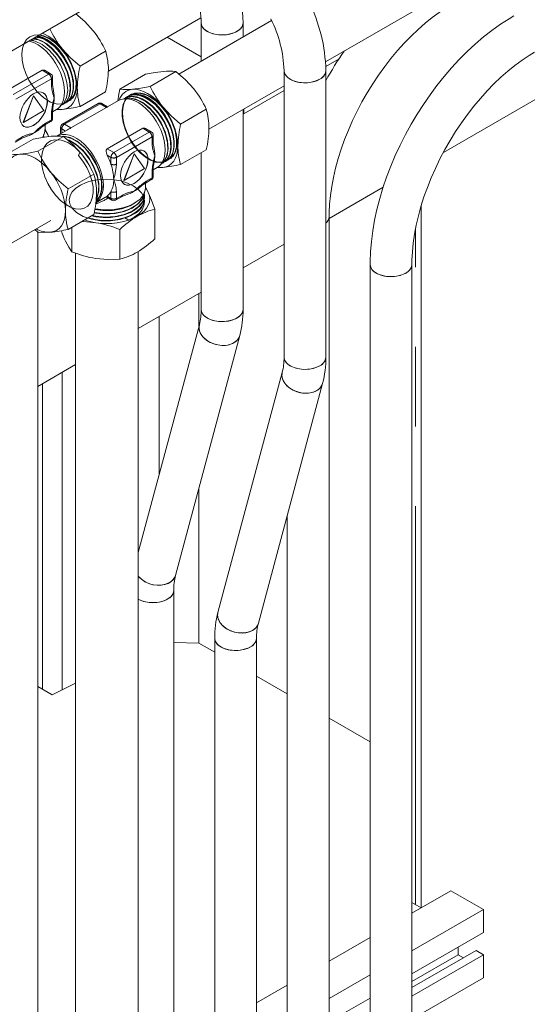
# Model space of a CAD drawing. Header units: millimetres. Extents: x 450 to 25135, y 150 to 17673.
# Tile 209 of 256: x 10819 to 11061, y 11521 to 11992. Entities that reach past the tile are written whole.
import ezdxf

# ---------------------------------------------------------------- set-up
doc = ezdxf.new("R2010")
doc.units = ezdxf.units.MM
doc.linetypes.add('SLD-Centrada-doble', pattern=[12.7, 6.35, -1.27, 1.27, -1.27, 1.27, -1.27])
doc.linetypes.add('SLD-Continua', pattern=[0])
doc.layers.add('COTAS', color=1, linetype='SLD-Continua')
doc.layers.add('OCULTA', color=8, linetype='SLD-Continua')

msp = doc.modelspace()

# ---------------------------------------------------------------- linework, layer by layer
at = {"color": 7, "linetype": 'SLD-Continua', "lineweight": 18, "ltscale": 30}
for p, q in [((10964.91, 11971.4), (11452.89, 12253.1)), ((9355.36, 11134.14), (10898.64, 12025.05)), ((10861.13, 11967), (10905.39, 11992.55)), ((10939.14, 11991.16), (10894.83, 11965.58)), ((10905.49, 11990.07), (10905.49, 11971.73)), ((10925.49, 11983.28), (10925.49, 11990.07)), ((10945.09, 11967.21), (10945.09, 11830.13)), ((10965.09, 11830.13), (10965.09, 11967.21)), ((10909.21, 11939.24), (10945.09, 11959.95)), ((10925.49, 11852.99), (10925.49, 11948.64)), ((10905.49, 11928.01), (10905.49, 11852.99)), ((9372.33, 11052.02), (10833.64, 11895.62)), ((10966.61, 11494.19), (10966.61, 11897.36)), ((10827.36, 11406.02), (10827.36, 11890.1)), ((10875.44, 11378.26), (10875.44, 11880.76)), ((10845.44, 11880.02), (10845.44, 11378.26)), ((10986.2, 11874.5), (10986.2, 11471.33)), ((11006.2, 11471.33), (11006.2, 11874.5)), ((10904.63, 11845.71), (10875.44, 11736.76)), ((10893.22, 11725.86), (10923.95, 11840.53)), ((10944.23, 11822.85), (10913.5, 11708.17)), ((10932.82, 11703), (10963.55, 11817.67)), ((10946.61, 11754.44), (10946.61, 11494.19)), ((10892.36, 11451.33), (10892.36, 11718.57)), ((10911.96, 11695.71), (10911.96, 11428.47)), ((10931.96, 11428.47), (10931.96, 11695.71))]:
    msp.add_line(p, q, dxfattribs=at)
at = {"color": 7, "linetype": 'SLD-Continua', "lineweight": 18, "ltscale": 30, "flags": 128}
for points in [[(10966.61, 11897.36), (10966.63, 11899.4), (10966.84, 11903.42), (10967.25, 11907.57), (10967.87, 11911.83), (10968.69, 11916.2), (10969.72, 11920.64), (10970.95, 11925.14), (10972.38, 11929.68), (10974.01, 11934.24), (10975.83, 11938.81), (10977.83, 11943.35), (10980, 11947.86), (10982.35, 11952.32), (10984.85, 11956.69), (10987.5, 11960.98), (10990.28, 11965.15), (10993.19, 11969.2), (10996.21, 11973.09), (10999.33, 11976.83), (11002.53, 11980.39), (11005.8, 11983.77), (11009.13, 11986.94), (11012.49, 11989.89), (11015.88, 11992.62), (11019.27, 11995.11), (11022.65, 11997.36), (11025.24, 11998.92)], [(11054.84, 11993.39), (11052.63, 11992.07), (11048.51, 11989.4), (11044.44, 11986.49), (11040.43, 11983.35), (11036.49, 11979.97), (11032.62, 11976.39), (11028.85, 11972.6), (11025.18, 11968.63), (11021.62, 11964.48), (11018.18, 11960.16), (11014.86, 11955.7), (11011.69, 11951.1), (11008.67, 11946.39), (11005.8, 11941.56), (11003.1, 11936.64), (11000.58, 11931.65), (10998.23, 11926.59), (10996.08, 11921.48), (10994.12, 11916.34), (10992.36, 11911.17), (10990.81, 11906.01), (10989.48, 11900.85), (10988.36, 11895.72), (10987.48, 11890.63), (10986.82, 11885.59), (10986.4, 11880.63), (10986.21, 11875.74), (10986.2, 11874.5)], [(10905.49, 11990.18), (10905.63, 11989.11), (10906.12, 11988.05), (10906.95, 11987.07), (10908.09, 11986.19), (10909.5, 11985.45), (10911.12, 11984.88), (10912.91, 11984.49), (10914.78, 11984.31), (10916.68, 11984.34), (10918.54, 11984.57), (10920.29, 11985), (10921.86, 11985.62), (10923.2, 11986.39), (10924.27, 11987.3), (10925.02, 11988.31), (10925.42, 11989.39), (10925.49, 11990.07)], [(10905.49, 11990.06), (10905.52, 11989.66), (10905.83, 11988.58), (10906.5, 11987.55), (10907.49, 11986.61), (10908.77, 11985.8), (10910.29, 11985.14), (10912, 11984.66), (10913.83, 11984.38), (10915.73, 11984.3), (10917.62, 11984.43), (10919.43, 11984.76), (10921.1, 11985.29), (10922.56, 11985.99)], [(11006.2, 11874.5), (11006.23, 11876.54), (11006.44, 11880.56), (11006.85, 11884.71), (11007.46, 11888.97), (11008.29, 11893.34), (11009.32, 11897.78), (11010.55, 11902.28), (11011.98, 11906.82), (11013.61, 11911.38), (11015.43, 11915.95), (11017.43, 11920.49), (11019.6, 11925), (11021.95, 11929.46), (11024.45, 11933.83), (11027.1, 11938.12), (11029.88, 11942.29), (11032.79, 11946.34), (11035.81, 11950.24), (11038.93, 11953.97), (11042.13, 11957.54), (11045.4, 11960.91), (11048.73, 11964.08), (11052.09, 11967.03), (11055.47, 11969.76), (11058.87, 11972.25), (11062.25, 11974.5), (11064.84, 11976.06)], [(10945.09, 11967.32), (10945.23, 11966.25), (10945.72, 11965.19), (10946.55, 11964.21), (10947.69, 11963.33), (10949.1, 11962.59), (10950.72, 11962.02), (10952.5, 11961.63), (10954.38, 11961.45), (10956.28, 11961.48), (10958.14, 11961.71), (10959.88, 11962.14), (10961.46, 11962.76), (10962.8, 11963.54), (10963.87, 11964.44), (10964.62, 11965.45), (10965.02, 11966.53), (10965.09, 11967.21)], [(10945.09, 11967.2), (10945.12, 11966.8), (10945.43, 11965.72), (10946.1, 11964.69), (10947.09, 11963.75), (10948.36, 11962.94), (10949.89, 11962.28), (10951.6, 11961.8), (10953.43, 11961.52), (10955.33, 11961.44), (10957.22, 11961.57), (10959.03, 11961.9), (10960.7, 11962.43), (10962.16, 11963.13)], [(11006.2, 11874.49), (11006.07, 11873.54), (11005.57, 11872.48), (11004.74, 11871.49), (11003.6, 11870.61), (11002.2, 11869.88), (11000.57, 11869.31), (10998.79, 11868.92), (10996.92, 11868.74), (10995.02, 11868.77), (10993.16, 11869), (10991.41, 11869.43), (10989.84, 11870.05), (10988.49, 11870.82), (10987.43, 11871.73), (10986.68, 11872.74), (10986.27, 11873.81), (10986.2, 11874.5)], [(10989.13, 11870.42), (10990.6, 11869.72), (10992.27, 11869.19), (10994.08, 11868.86), (10995.97, 11868.73), (10997.86, 11868.8), (10999.7, 11869.09), (11001.41, 11869.57), (11002.93, 11870.23), (11004.21, 11871.04), (11005.2, 11871.98), (11005.86, 11873), (11006.18, 11874.09), (11006.2, 11874.5)], [(10925.49, 11852.99), (10925.42, 11852.3), (10925.02, 11851.23), (10924.27, 11850.22), (10923.2, 11849.31), (10921.86, 11848.54), (10920.29, 11847.92), (10918.54, 11847.49), (10916.68, 11847.26), (10914.78, 11847.23), (10912.91, 11847.41), (10911.12, 11847.8), (10909.5, 11848.37), (10908.09, 11849.11), (10906.95, 11849.98), (10906.12, 11850.97), (10905.63, 11852.03), (10905.49, 11853)], [(10922.56, 11848.91), (10921.1, 11848.21), (10919.43, 11847.68), (10917.62, 11847.35), (10915.73, 11847.22), (10913.83, 11847.3), (10912, 11847.58), (10910.29, 11848.06), (10908.77, 11848.72), (10907.49, 11849.53), (10906.5, 11850.47), (10905.83, 11851.5), (10905.52, 11852.58), (10905.49, 11852.99)], [(10904.63, 11845.72), (10904.55, 11845.36), (10904.47, 11844), (10904.75, 11842.61), (10905.37, 11841.24), (10906.32, 11839.94), (10907.55, 11838.75), (10909.03, 11837.72), (10910.69, 11836.89), (10912.49, 11836.28), (10914.35, 11835.92), (10916.21, 11835.82), (10918, 11835.98), (10919.66, 11836.4), (10921.12, 11837.06)], [(10904.63, 11845.71), (10904.47, 11844.68), (10904.57, 11843.31), (10905.02, 11841.92), (10905.81, 11840.58), (10906.9, 11839.33), (10908.26, 11838.22), (10909.84, 11837.28), (10911.58, 11836.55), (10913.42, 11836.07), (10915.29, 11835.83), (10917.12, 11835.86), (10918.85, 11836.16), (10920.42, 11836.7), (10921.76, 11837.48), (10922.83, 11838.46), (10923.6, 11839.61), (10923.95, 11840.53)], [(10965.09, 11830.13), (10965.02, 11829.44), (10964.62, 11828.37), (10963.87, 11827.36), (10962.8, 11826.45), (10961.46, 11825.68), (10959.88, 11825.06), (10958.14, 11824.63), (10956.28, 11824.4), (10954.38, 11824.37), (10952.5, 11824.55), (10950.72, 11824.94), (10949.1, 11825.51), (10947.69, 11826.25), (10946.55, 11827.13), (10945.72, 11828.11), (10945.23, 11829.17), (10945.09, 11830.14)], [(10962.16, 11826.05), (10960.7, 11825.35), (10959.03, 11824.82), (10957.22, 11824.49), (10955.33, 11824.36), (10953.43, 11824.44), (10951.6, 11824.72), (10949.89, 11825.2), (10948.36, 11825.86), (10947.09, 11826.67), (10946.1, 11827.61), (10945.43, 11828.64), (10945.12, 11829.72), (10945.09, 11830.13)], [(10944.23, 11822.85), (10944.06, 11821.82), (10944.16, 11820.45), (10944.62, 11819.06), (10945.4, 11817.72), (10946.5, 11816.47), (10947.86, 11815.36), (10949.44, 11814.42), (10951.18, 11813.7), (10953.02, 11813.21), (10954.88, 11812.97), (10956.72, 11813.01), (10958.45, 11813.3), (10960.01, 11813.84), (10961.36, 11814.62), (10962.43, 11815.6), (10963.2, 11816.75), (10963.55, 11817.67)], [(10944.23, 11822.86), (10944.15, 11822.5), (10944.07, 11821.14), (10944.35, 11819.75), (10944.97, 11818.38), (10945.92, 11817.08), (10947.15, 11815.89), (10948.62, 11814.86), (10950.29, 11814.03), (10952.09, 11813.42), (10953.95, 11813.06), (10955.81, 11812.96), (10957.6, 11813.12), (10959.25, 11813.54), (10960.72, 11814.2)], [(10893.23, 11725.87), (10892.88, 11724.93), (10892.11, 11723.78), (10891.04, 11722.8), (10889.69, 11722.03), (10888.13, 11721.48), (10886.39, 11721.19), (10884.56, 11721.16), (10882.69, 11721.39), (10880.86, 11721.88), (10879.12, 11722.61), (10877.54, 11723.54), (10876.18, 11724.66), (10875.44, 11725.45)], [(10875.44, 11714.41), (10876.37, 11713.95), (10877.99, 11713.38), (10879.77, 11713), (10881.65, 11712.82), (10883.55, 11712.84), (10885.4, 11713.07), (10887.15, 11713.51), (10888.73, 11714.12), (10890.07, 11714.9), (10891.14, 11715.81), (10891.88, 11716.82), (10892.29, 11717.89), (10892.36, 11718.57)], [(10913.5, 11708.17), (10913.34, 11707.15), (10913.44, 11705.77), (10913.89, 11704.39), (10914.68, 11703.05), (10915.77, 11701.8), (10917.14, 11700.68), (10918.71, 11699.75), (10920.45, 11699.02), (10922.29, 11698.53), (10924.16, 11698.3), (10925.99, 11698.33), (10927.72, 11698.62), (10929.29, 11699.17), (10930.63, 11699.94), (10931.71, 11700.92), (10932.47, 11702.07), (10932.82, 11702.98)], [(10929.99, 11699.53), (10928.53, 11698.87), (10926.88, 11698.45), (10925.09, 11698.28), (10923.23, 11698.39), (10921.36, 11698.75), (10919.57, 11699.36), (10917.9, 11700.19), (10916.42, 11701.22), (10915.19, 11702.41), (10914.25, 11703.71), (10913.62, 11705.08), (10913.35, 11706.47), (10913.42, 11707.82), (10913.5, 11708.17)], [(10911.96, 11695.71), (10912.1, 11694.76), (10912.59, 11693.7), (10913.42, 11692.71), (10914.56, 11691.83), (10915.96, 11691.09), (10917.59, 11690.52), (10919.37, 11690.14), (10921.24, 11689.96), (10923.14, 11689.98), (10925, 11690.22), (10926.75, 11690.65), (10928.32, 11691.26), (10929.67, 11692.04), (10930.73, 11692.95), (10931.48, 11693.96), (10931.89, 11695.03), (10931.96, 11695.71)], [(10929.03, 11691.63), (10927.56, 11690.93), (10925.89, 11690.41), (10924.08, 11690.07), (10922.2, 11689.94), (10920.3, 11690.02), (10918.46, 11690.3), (10916.75, 11690.78), (10915.23, 11691.44), (10913.95, 11692.25), (10912.96, 11693.19), (10912.3, 11694.22), (10911.98, 11695.3), (10911.96, 11695.71)]]:
    msp.add_lwpolyline(points, dxfattribs=at)
at = {"color": 7, "linetype": 'SLD-Continua', "lineweight": 18, "ltscale": 900}
for centre, radius, start, end in [((10846.84, 11988.27), 58.68, 1.7625, 26.8967), ((10856.06, 11989.52), 69.44, 0.457, 17.903), ((10886.38, 11965.4), 78.73, 1.3179, 26.5657), ((10920.69, 11990.43), 4.82, 292.9338, 355.7224), ((10886.44, 11965.41), 58.68, 1.7625, 26.8967), ((11089.15, 11895.21), 141.09, 144.7739, 151.5629), ((10960.28, 11967.57), 4.82, 292.9338, 355.7224), ((10962.32, 11897.58), 4.29, 310.2129, 357.0388), ((10962.48, 11897.5), 4.13, 309.2645, 357.8934), ((10991.14, 11874.95), 4.95, 185.1866, 246.1336), ((10876.98, 11852.68), 28.51, 345.845, 0.6245), ((10920.56, 11853.44), 4.95, 293.8664, 354.8134), ((10877.58, 11852.61), 47.92, 345.4019, 0.457), ((10918.46, 11842.12), 5.71, 297.7364, 343.88), ((10916.58, 11829.82), 28.51, 345.845, 0.6245), ((10960.16, 11830.58), 4.95, 293.8664, 354.8134), ((10917.17, 11829.75), 47.92, 345.4019, 0.457), ((10958.06, 11819.26), 5.71, 297.7364, 343.88), ((10884.91, 11733.68), 12.55, 221.0023, 295.8838), ((10887.74, 11727.45), 5.71, 297.7373, 343.8529), ((10920.87, 11718.88), 28.51, 165.845, 180.6245), ((10887.55, 11718.93), 4.82, 292.9338, 355.7219), ((10882.35, 11728.04), 15.28, 243.1104, 297.5875), ((10959.87, 11696.1), 47.92, 165.4019, 180.457), ((10927.33, 11704.59), 5.71, 297.7373, 343.8529), ((10960.47, 11696.02), 28.51, 165.845, 180.6245), ((10927.02, 11696.17), 4.96, 293.8854, 354.6029)]:
    msp.add_arc(centre, radius, start, end, dxfattribs=at)
at = {"layer": 'COTAS', "linetype": 'SLD-Continua', "lineweight": 18, "ltscale": 30}
for p, q in [((10859.85, 11976.51), (10847.59, 11969.43)), ((10829.51, 11967.41), (10812.51, 11957.59)), ((10833.56, 11965.7), (10830.86, 11967.25)), ((10878.94, 11965.49), (10866.68, 11958.41)), ((10893.44, 11966.78), (10881.18, 11959.71)), ((10834.48, 11960.86), (10834.48, 11964.09)), ((10840.2, 11956.96), (10840.19, 11957.41)), ((10859.85, 11957.18), (10847.59, 11950.1)), ((10825.37, 11955.19), (10820.46, 11942.55)), ((10825.44, 11955.15), (10820.53, 11942.51)), ((10825.37, 11955.19), (10825.44, 11955.15)), ((10830.34, 11948.17), (10825.44, 11955.15)), ((10856.24, 11951.53), (10839.24, 11941.71)), ((10839.39, 11950.98), (10839.56, 11951.08)), ((10840.82, 11951.81), (10839.42, 11951.25)), ((10840.4, 11951.64), (10840.72, 11951.85)), ((10841.32, 11952.13), (10840.82, 11951.81)), ((10860.79, 11949.97), (10858.09, 11951.53)), ((10865.97, 11952.96), (10860.73, 11949.93)), ((10868.94, 11954.1), (10868.76, 11953.99)), ((10870.27, 11954.81), (10869.96, 11954.56)), ((10870.36, 11954.91), (10870.18, 11954.81)), ((10820.53, 11942.51), (10830.34, 11948.17)), ((10834.48, 11947.57), (10836.38, 11948.67)), ((10834.48, 11944.46), (10834.48, 11947.69)), ((10836.26, 11948.6), (10839.05, 11948.71)), ((10843.28, 11939.82), (10860.29, 11949.64)), ((10907.93, 11948.75), (10895.68, 11941.67)), ((10820.46, 11942.55), (10820.53, 11942.51)), ((10830.76, 11941.24), (10833.56, 11942.85)), ((10830.86, 11939.1), (10830.86, 11941.29)), ((10841.64, 11938.91), (10836.41, 11935.89)), ((10838.31, 11940.11), (10838.31, 11936.99)), ((10877.59, 11939.65), (10860.59, 11929.83)), ((10881.64, 11937.94), (10878.94, 11939.5)), ((10812.94, 11927.39), (10825.2, 11934.46)), ((10816.55, 11933.04), (10819.35, 11934.65)), ((10827.44, 11928.68), (10839.7, 11935.76)), ((10830.25, 11935.74), (10830.16, 11936.54)), ((10830.36, 11935.55), (10830.36, 11935.75)), ((10832.16, 11936.77), (10832.56, 11935.7)), ((10832.6, 11935.71), (10832.16, 11936.77)), ((10882.57, 11933.1), (10882.57, 11936.34)), ((10873.45, 11927.43), (10868.54, 11914.79)), ((10873.52, 11927.39), (10868.62, 11914.75)), ((10873.45, 11927.43), (10873.52, 11927.39)), ((10878.43, 11920.41), (10873.52, 11927.39)), ((10888.28, 11929.21), (10888.27, 11929.65)), ((10907.93, 11929.42), (10895.68, 11922.35)), ((10887.47, 11923.23), (10887.65, 11923.33)), ((10888.9, 11924.05), (10887.5, 11923.49)), ((10888.49, 11923.89), (10888.8, 11924.09)), ((10889.4, 11924.37), (10888.9, 11924.05)), ((10868.62, 11914.75), (10878.43, 11920.41)), ((10882.57, 11919.82), (10884.47, 11920.91)), ((10882.57, 11916.7), (10882.57, 11919.93)), ((10884.35, 11920.85), (10887.13, 11920.95)), ((10841.93, 11910.65), (10854.19, 11917.73)), ((10868.54, 11914.79), (10868.62, 11914.75)), ((10878.84, 11913.48), (10881.64, 11915.1)), ((10878.94, 11911.34), (10878.94, 11913.54)), ((10855.14, 11903.99), (10859.51, 11906.51)), ((10860.29, 11906.98), (10860.57, 11907.18)), ((10860.34, 11906.69), (10862.78, 11905.28)), ((10864.63, 11905.28), (10867.44, 11906.9)), ((10878.4, 11906.63), (10878.38, 11906.77)), ((10878.44, 11907.79), (10878.44, 11907.99)), ((10878.44, 11906.15), (10878.44, 11906.36)), ((10883.3, 11886.76), (10883.3, 11900.92)), ((10841.93, 11891.32), (10854.19, 11898.4)), ((10873.17, 11898.6), (10873.17, 11898.6)), ((10826.04, 11891.23), (10827.44, 11890.03)), ((10843.7, 11880.63), (10843.7, 11892.34)), ((10866.57, 11877.1), (10866.57, 11891.25)), ((11024.84, 11575.02), (11006.2, 11564.26)), ((11024.84, 11575.02), (11040.4, 11566.03)), ((11040.4, 11566.03), (11006.2, 11546.29)), ((11040.4, 11555.01), (11040.4, 11566.03)), ((10986.2, 11552.71), (10966.61, 11541.4)), ((11040.4, 11555.01), (11006.2, 11535.27)), ((11036.86, 11546.44), (11006.2, 11528.74)), ((11028.38, 11548.07), (11028.38, 11544.4)), ((11036.86, 11546.44), (11040.4, 11544.4)), ((11028.38, 11544.4), (11006.2, 11531.59)), ((11040.4, 11544.4), (11006.2, 11524.66)), ((11028.38, 11544.4), (11030.85, 11542.97)), ((11040.4, 11533.37), (11040.4, 11544.4)), ((10986.2, 11534.75), (10966.61, 11523.44)), ((11040.4, 11533.37), (11006.2, 11513.63)), ((10946.61, 11529.85), (10931.96, 11521.39)), ((10986.2, 11523.73), (10967.26, 11512.79))]:
    msp.add_line(p, q, dxfattribs=at)
at = {"layer": 'COTAS', "linetype": 'SLD-Centrada-doble', "lineweight": 18, "ltscale": 30}
for p, q in [((10815.63, 11955.79), (10832.63, 11965.6)), ((10832.63, 11965.6), (10829.51, 11967.41)), ((10833.94, 11963.34), (10816.93, 11953.52)), ((10833.94, 11960.1), (10833.94, 11963.34)), ((10857.17, 11951.44), (10840.16, 11941.62)), ((10860.29, 11949.64), (10857.17, 11951.44)), ((10833.94, 11943.7), (10833.94, 11946.93)), ((10831.14, 11942.08), (10833.94, 11943.7)), ((10840.16, 11941.62), (10843.28, 11939.82)), ((10840.63, 11938.33), (10838.85, 11939.36)), ((10838.85, 11939.36), (10838.85, 11937.31)), ((10863.71, 11928.03), (10880.72, 11937.85)), ((10880.72, 11937.85), (10877.59, 11939.65)), ((10816.93, 11933.88), (10819.74, 11935.5)), ((10882.02, 11935.58), (10865.02, 11925.76)), ((10882.02, 11932.35), (10882.02, 11935.58)), ((10860.59, 11929.83), (10863.71, 11928.03)), ((10862.4, 11925.76), (10860.57, 11926.82)), ((10862.4, 11922.53), (10862.4, 11925.76)), ((10865.02, 11925.76), (10865.02, 11922.53)), ((10882.02, 11915.94), (10882.02, 11919.18)), ((10879.22, 11914.33), (10882.02, 11915.94)), ((10862.4, 11906.13), (10862.4, 11909.36)), ((10865.02, 11909.36), (10865.02, 11906.13)), ((10860.57, 11907.18), (10862.4, 11906.13)), ((10865.02, 11906.13), (10867.82, 11907.74))]:
    msp.add_line(p, q, dxfattribs=at)
at = {"layer": 'COTAS', "linetype": 'SLD-Continua', "lineweight": 18, "ltscale": 30, "flags": 128}
for points in [[(10845.53, 11994.39), (10849.85, 11990.67), (10853.9, 11986.27)], [(10841.27, 11952.2), (10844.16, 11954.29), (10845.21, 11956.19), (10845.8, 11958.53), (10845.93, 11961.27), (10845.58, 11964.26), (10844.77, 11967.35), (10843.51, 11970.52), (10841.85, 11973.61), (10839.89, 11976.44), (10837.65, 11978.99), (10835.22, 11981.14), (10832.73, 11982.77), (10830.24, 11983.85), (10827.82, 11984.35), (10825.61, 11984.22), (10823.68, 11983.48), (10822.06, 11982.15), (10820.85, 11980.28), (10820.09, 11977.97), (10819.78, 11975.24), (10819.96, 11972.24), (10820.61, 11969.1), (10821.7, 11965.89), (10823.21, 11962.72), (10825.03, 11959.79), (10827.14, 11957.13), (10830.26, 11954.2), (10833.46, 11952.19), (10836.61, 11951.19), (10839.45, 11951.29), (10841.78, 11952.46), (10843.47, 11954.65), (10844.38, 11957.66), (10844.46, 11961.36), (10843.69, 11965.43), (10842.13, 11969.64), (10839.85, 11973.71), (10837.06, 11977.31), (10834.68, 11979.62), (10832.19, 11981.44), (10829.71, 11982.72), (10827.25, 11983.43), (10826.69, 11983.45)], [(10839.23, 11951.25), (10843.02, 11953.18), (10844.71, 11955.37), (10845.62, 11958.38), (10845.7, 11962.08), (10844.93, 11966.14), (10843.36, 11970.36), (10841.09, 11974.43), (10838.3, 11978.03), (10835.92, 11980.33), (10833.43, 11982.16), (10830.94, 11983.43), (10828.48, 11984.14), (10826.39, 11983.34)], [(10840.22, 11957.14), (10840.09, 11959.32), (10839.71, 11961.6), (10839.09, 11963.94), (10838.23, 11966.29), (10837.16, 11968.62), (10835.89, 11970.87), (10834.45, 11972.99), (10832.87, 11974.96), (10831.18, 11976.73), (10829.41, 11978.26), (10827.59, 11979.53), (10825.77, 11980.51), (10823.97, 11981.18), (10823.03, 11981.41)], [(10838.4, 11950.61), (10841.08, 11952.46), (10842.41, 11955.05), (10842.93, 11958.41), (10842.61, 11962.33), (10841.47, 11966.48), (10839.54, 11970.68), (10837.01, 11974.54), (10834, 11977.89), (10830.7, 11980.46), (10827.39, 11982.07), (10823.65, 11981.76)], [(10838.11, 11950.34), (10839.84, 11951.74), (10841.17, 11954.34), (10841.7, 11957.7), (10841.37, 11961.62), (10840.23, 11965.76), (10838.31, 11969.96), (10835.78, 11973.83), (10832.76, 11977.17), (10829.47, 11979.74), (10826.15, 11981.36), (10823.67, 11981.8)], [(10838.52, 11950.67), (10841.57, 11952.33), (10842.92, 11953.88), (10843.84, 11955.91), (10844.3, 11958.38), (10844.29, 11961.2), (10843.8, 11964.23), (10842.86, 11967.36), (10841.47, 11970.52), (10839.71, 11973.55), (10837.67, 11976.3), (10835.36, 11978.75), (10832.9, 11980.76), (10830.41, 11982.23), (10827.93, 11983.14), (10824.94, 11982.5)], [(10839.52, 11951.16), (10840.34, 11951.62), (10841.68, 11953.17), (10842.6, 11955.2), (10843.06, 11957.66), (10843.05, 11960.49), (10842.56, 11963.52), (10841.62, 11966.65), (10840.23, 11969.81), (10838.48, 11972.83), (10836.43, 11975.59), (10834.13, 11978.03), (10831.66, 11980.04), (10829.17, 11981.51), (10826.69, 11982.43), (10825.15, 11982.63)], [(10844.53, 11960.04), (10844.4, 11962.18), (10844.03, 11964.42), (10843.41, 11966.72), (10842.56, 11969.04), (10841.49, 11971.32), (10840.24, 11973.52), (10838.82, 11975.6), (10837.25, 11977.52), (10835.58, 11979.24), (10833.84, 11980.72), (10832.05, 11981.94), (10830.26, 11982.87), (10828.5, 11983.49), (10827.11, 11983.76)], [(10847.59, 11969.43), (10843.1, 11973.31), (10839.05, 11977.7)], [(10878.94, 11965.49), (10883.43, 11966.35), (10887.49, 11966.88)], [(10893.44, 11966.78), (10897.93, 11962.91), (10901.98, 11958.51)], [(10831.98, 11952.39), (10831.85, 11953.79), (10831.48, 11954.99), (10830.88, 11955.95), (10830.06, 11956.62), (10829.07, 11956.99), (10827.94, 11957.03), (10826.71, 11956.76), (10825.44, 11956.16), (10824.16, 11955.28), (10822.93, 11954.14), (10821.8, 11952.79), (10820.81, 11951.28), (10820, 11949.67), (10819.39, 11948.01), (10819.02, 11946.38), (10818.9, 11944.83), (10819.02, 11943.43), (10819.39, 11942.23), (10820, 11941.27), (10820.81, 11940.6), (10821.8, 11940.23), (10822.93, 11940.19), (10824.16, 11940.47), (10825.44, 11941.06), (10826.71, 11941.94), (10827.94, 11943.08), (10829.07, 11944.43), (10830.06, 11945.94), (10830.88, 11947.55), (10831.48, 11949.21), (10831.85, 11950.84), (10831.98, 11952.39)], [(10836.38, 11948.67), (10837.16, 11949.2), (10838.23, 11950.28), (10839.09, 11951.65), (10839.71, 11953.27), (10840.09, 11955.11), (10840.22, 11957.14)], [(10846.3, 11959.02), (10846.17, 11956.91), (10845.8, 11954.97), (10845.19, 11953.25), (10844.36, 11951.77), (10843.3, 11950.56), (10842.05, 11949.63), (10840.63, 11949.01), (10839.05, 11948.71)], [(10866.68, 11958.41), (10866.2, 11955.99), (10865.73, 11952.82)], [(10887.32, 11923.49), (10891.1, 11925.42), (10892.8, 11927.61), (10893.7, 11930.62), (10893.78, 11934.32), (10893.01, 11938.39), (10891.45, 11942.6), (10889.17, 11946.67), (10886.38, 11950.27), (10884, 11952.57), (10881.51, 11954.4), (10879.03, 11955.68), (10876.57, 11956.38), (10874.27, 11956.47), (10872.24, 11955.95), (10870.5, 11954.83), (10869.13, 11953.13), (10868.21, 11950.98), (10867.74, 11948.39), (10867.75, 11945.46), (10868.23, 11942.36), (10869.17, 11939.17), (10870.54, 11935.97), (10872.26, 11932.93), (10874.27, 11930.18), (10876.53, 11927.75), (10878.92, 11925.78), (10881.32, 11924.36), (10883.7, 11923.49), (10885.95, 11923.24), (10887.95, 11923.61), (10889.66, 11924.58), (10891.01, 11926.12), (10891.92, 11928.15), (10892.38, 11930.62), (10892.37, 11933.44), (10891.88, 11936.48), (10890.94, 11939.6), (10889.56, 11942.77), (10887.8, 11945.79), (10885.76, 11948.54), (10883.45, 11950.99), (10880.98, 11953), (10878.5, 11954.47), (10876.01, 11955.39), (10873.64, 11955.7), (10871.51, 11955.39), (10869.66, 11954.48), (10869.45, 11954.27)], [(10889.35, 11924.45), (10892.24, 11926.53), (10893.29, 11928.44), (10893.89, 11930.77), (10894.02, 11933.51), (10893.66, 11936.5), (10892.85, 11939.6), (10891.59, 11942.77), (10889.94, 11945.85), (10887.97, 11948.69), (10885.73, 11951.23), (10883.3, 11953.38), (10880.81, 11955.01), (10878.32, 11956.1), (10875.9, 11956.59), (10873.69, 11956.46), (10871.76, 11955.72), (10870.14, 11954.39), (10868.93, 11952.52), (10868.17, 11950.21), (10867.87, 11947.49), (10868.05, 11944.48), (10868.69, 11941.35), (10869.78, 11938.13), (10871.29, 11934.97), (10873.12, 11932.03), (10875.22, 11929.38), (10878.34, 11926.44), (10881.54, 11924.44), (10884.7, 11923.43), (10887.53, 11923.53), (10889.86, 11924.7), (10891.56, 11926.89), (10892.46, 11929.9), (10892.54, 11933.61), (10891.78, 11937.67), (10890.21, 11941.88), (10887.94, 11945.95), (10885.14, 11949.55), (10882.76, 11951.86), (10880.28, 11953.68), (10877.79, 11954.96), (10875.33, 11955.67), (10873.03, 11955.76), (10871, 11955.24), (10870.4, 11954.85)], [(10892.61, 11932.28), (10892.49, 11934.42), (10892.11, 11936.66), (10891.49, 11938.96), (10890.64, 11941.28), (10889.58, 11943.56), (10888.32, 11945.76), (10886.9, 11947.85), (10885.34, 11949.76), (10883.67, 11951.48), (10881.92, 11952.96), (10880.13, 11954.18), (10878.34, 11955.11), (10876.58, 11955.73), (10874.89, 11956.03), (10873.29, 11956.01), (10871.83, 11955.66), (10871.35, 11955.46)], [(10881.18, 11959.71), (10876.69, 11958.85), (10872.64, 11958.31)], [(10872.64, 11958.31), (10874.34, 11958.3), (10876.13, 11957.96), (10877.99, 11957.32), (10879.88, 11956.37), (10881.78, 11955.13), (10883.64, 11953.63), (10885.43, 11951.89), (10887.13, 11949.94)], [(10820.74, 11940.64), (10821.73, 11940.27), (10822.86, 11940.23), (10824.09, 11940.51), (10825.37, 11941.1), (10826.64, 11941.98), (10827.87, 11943.12), (10829, 11944.47), (10829.99, 11945.98), (10830.81, 11947.59), (10831.41, 11949.25), (10831.78, 11950.88), (10831.91, 11952.43)], [(10839.18, 11951.15), (10839.47, 11951.23), (10840.82, 11951.81)], [(10888.3, 11929.38), (10888.17, 11931.56), (10887.79, 11933.84), (10887.17, 11936.18), (10886.31, 11938.54), (10885.24, 11940.86), (10883.97, 11943.11), (10882.53, 11945.24), (10880.95, 11947.2), (10879.26, 11948.97), (10877.49, 11950.5), (10875.67, 11951.77), (10873.85, 11952.75), (10872.05, 11953.42), (10870.32, 11953.77), (10868.68, 11953.79), (10867.16, 11953.49), (10865.97, 11952.96)], [(10886.19, 11922.58), (10887.92, 11923.98), (10889.25, 11926.58), (10889.78, 11929.94), (10889.45, 11933.86), (10888.31, 11938.01), (10886.39, 11942.2), (10883.86, 11946.07), (10880.84, 11949.41), (10877.55, 11951.99), (10874.23, 11953.6), (10871.04, 11954.17), (10868.25, 11953.64), (10868.22, 11953.62)], [(10886.6, 11922.91), (10887.1, 11923.03), (10889.16, 11924.7), (10890.49, 11927.29), (10891.02, 11930.65), (10890.69, 11934.57), (10889.55, 11938.72), (10887.63, 11942.92), (10885.1, 11946.78), (10882.08, 11950.13), (10878.79, 11952.7), (10875.47, 11954.31), (10872.27, 11954.88), (10869.49, 11954.35), (10868.46, 11953.63)], [(10886.48, 11922.85), (10887.26, 11923.34), (10888.8, 11925.71), (10889.55, 11928.88), (10889.45, 11932.68), (10888.52, 11936.79), (10886.79, 11941), (10884.4, 11944.99), (10881.51, 11948.49), (10878.26, 11951.29), (10874.94, 11953.16), (10871.68, 11954.02), (10868.76, 11953.78), (10868.49, 11953.63)], [(10887.6, 11923.4), (10888.42, 11923.86), (10889.77, 11925.41), (10890.68, 11927.44), (10891.15, 11929.9), (10891.13, 11932.73), (10890.64, 11935.76), (10889.7, 11938.89), (10888.32, 11942.05), (10886.56, 11945.08), (10884.52, 11947.83), (10882.21, 11950.28), (10879.74, 11952.28), (10877.26, 11953.75), (10874.77, 11954.67), (10872.4, 11954.98), (10870.27, 11954.67), (10868.98, 11954.03)], [(10839.05, 11948.71), (10837.35, 11948.72), (10836.62, 11948.82)], [(10860.78, 11949.96), (10860.8, 11949.97), (10860.71, 11949.9), (10860.51, 11949.77), (10860.29, 11949.64)], [(10895.68, 11941.67), (10891.18, 11945.55), (10887.13, 11949.94)], [(10830.85, 11938.81), (10831.3, 11938.24), (10832.16, 11936.77)], [(10832.16, 11936.77), (10831.94, 11937.23), (10830.86, 11939.23)], [(10825.2, 11934.46), (10829.69, 11935.32), (10833.75, 11935.86)], [(10847.58, 11928.21), (10846.93, 11926.64), (10849.01, 11923.92), (10850.81, 11920.93), (10852.25, 11917.77), (10853.25, 11914.63), (10853.8, 11911.59), (10853.87, 11908.72), (10853.47, 11906.21), (10852.61, 11904.12), (10851.32, 11902.5), (10849.65, 11901.45), (10847.69, 11901.01), (10845.47, 11901.18), (10843.1, 11901.96), (10840.69, 11903.32), (10838.3, 11905.21), (10836.02, 11907.59), (10833.97, 11910.31), (10832.21, 11913.31), (10830.79, 11916.5), (10829.79, 11919.7), (10829.25, 11922.81), (10829.18, 11925.77), (10829.59, 11928.41), (10830.45, 11930.63), (10831.76, 11932.39), (10833.45, 11933.59), (10835.45, 11934.19), (10838.52, 11934.04), (10841.82, 11932.81), (10845.14, 11930.6), (10848.3, 11927.51), (10851.02, 11923.83), (10853.2, 11919.71), (10853.27, 11919.49)], [(10829.91, 11935.35), (10830.21, 11936.04), (10830.21, 11936.64)], [(10858.74, 11912.32), (10858.61, 11914.5), (10858.24, 11916.78), (10857.61, 11919.12), (10856.75, 11921.47), (10855.68, 11923.8), (10854.41, 11926.05), (10852.98, 11928.17), (10851.4, 11930.14), (10849.7, 11931.91), (10847.93, 11933.44), (10846.12, 11934.71), (10844.29, 11935.69), (10842.5, 11936.36), (10840.76, 11936.71), (10839.12, 11936.73), (10837.61, 11936.43), (10836.41, 11935.89)], [(10839.13, 11935.81), (10839.67, 11935.89), (10842.89, 11935.23), (10846.21, 11933.53), (10849.49, 11930.87), (10852.46, 11927.48), (10854.95, 11923.57), (10856.8, 11919.36), (10857.88, 11915.23), (10858.12, 11911.34), (10857.52, 11908.05), (10856.12, 11905.52), (10855.28, 11904.89)], [(10839.7, 11935.76), (10844.19, 11931.89), (10848.24, 11927.49)], [(10839.77, 11935.69), (10840.32, 11935.72), (10843.59, 11934.77), (10846.91, 11932.81), (10850.14, 11929.93), (10852.99, 11926.39), (10855.33, 11922.36), (10856.99, 11918.14), (10857.85, 11914.06), (10857.87, 11910.29), (10857.05, 11907.2), (10855.45, 11904.9), (10855.26, 11904.8)], [(10841.33, 11934.35), (10842.36, 11934.05), (10845.67, 11932.09), (10848.91, 11929.21), (10851.76, 11925.67), (10854.1, 11921.65), (10855.75, 11917.43), (10856.61, 11913.34), (10856.63, 11909.58), (10855.82, 11906.48), (10855.33, 11905.79)], [(10841.7, 11934.03), (10843.06, 11933.53), (10846.38, 11931.31), (10849.53, 11928.22), (10852.25, 11924.54), (10854.43, 11920.43), (10855.88, 11916.23), (10856.52, 11912.19), (10856.32, 11908.58), (10855.33, 11905.8)], [(10827.44, 11928.68), (10822.95, 11927.82), (10818.9, 11927.29)], [(10860.57, 11926.82), (10860.23, 11927.69), (10860.08, 11928.74), (10860.17, 11929.28), (10860.37, 11929.64), (10860.59, 11929.83)], [(10880.06, 11924.63), (10879.94, 11926.03), (10879.56, 11927.23), (10878.96, 11928.19), (10878.15, 11928.86), (10877.15, 11929.23), (10876.02, 11929.28), (10874.8, 11929), (10873.52, 11928.41), (10872.24, 11927.52), (10871.02, 11926.39), (10869.89, 11925.04), (10868.9, 11923.52), (10868.08, 11921.91), (10867.48, 11920.25), (10867.11, 11918.62), (10866.98, 11917.08), (10867.11, 11915.68), (10867.48, 11914.47), (10868.08, 11913.52), (10868.9, 11912.84), (10869.89, 11912.47), (10871.02, 11912.43), (10872.24, 11912.71), (10873.52, 11913.3), (10874.8, 11914.18), (10876.02, 11915.32), (10877.15, 11916.67), (10878.15, 11918.18), (10878.96, 11919.8), (10879.56, 11921.45), (10879.94, 11923.08), (10880.06, 11924.63)], [(10884.47, 11920.91), (10885.24, 11921.44), (10886.31, 11922.53), (10887.17, 11923.89), (10887.79, 11925.51), (10888.17, 11927.36), (10888.3, 11929.38)], [(10894.38, 11931.26), (10894.26, 11929.15), (10893.89, 11927.21), (10893.28, 11925.49), (10892.44, 11924.01), (10891.38, 11922.8), (10890.13, 11921.88), (10888.71, 11921.26), (10887.13, 11920.95)], [(10818.9, 11927.29), (10817.32, 11926.98), (10815.89, 11926.36), (10814.64, 11925.44), (10813.59, 11924.22), (10812.75, 11922.74), (10812.14, 11921.02), (10811.77, 11919.09), (10811.66, 11917.56)], [(10833.39, 11918.92), (10831.69, 11920.87), (10829.9, 11922.61), (10828.04, 11924.11), (10826.14, 11925.35), (10824.25, 11926.29), (10822.39, 11926.94), (10820.6, 11927.27), (10818.9, 11927.29)], [(10868.83, 11912.88), (10869.82, 11912.52), (10870.95, 11912.47), (10872.17, 11912.75), (10873.45, 11913.34), (10874.73, 11914.22), (10875.95, 11915.36), (10877.08, 11916.71), (10878.08, 11918.22), (10878.89, 11919.84), (10879.49, 11921.49), (10879.87, 11923.12), (10879.99, 11924.67)], [(10887.26, 11923.39), (10887.55, 11923.47), (10888.9, 11924.05)], [(10841.93, 11910.65), (10837.44, 11914.53), (10833.39, 11918.92)], [(10887.13, 11920.95), (10885.43, 11920.96), (10884.71, 11921.06)], [(10868.94, 11896.81), (10870.87, 11895.8), (10873.52, 11897.18), (10875.66, 11898.83), (10877.22, 11900.66), (10878.16, 11902.66), (10878.44, 11904.73), (10878.03, 11906.77), (10876.97, 11908.74), (10875.27, 11910.57), (10873.04, 11912.15), (10870.33, 11913.46), (10867.21, 11914.46), (10863.87, 11915.08), (10860.42, 11915.32), (10856.93, 11915.17), (10853.58, 11914.64), (10850.52, 11913.75), (10847.8, 11912.53), (10845.55, 11911.02), (10843.89, 11909.32), (10842.83, 11907.45), (10842.44, 11905.48), (10842.73, 11903.54), (10843.67, 11901.65), (10845.93, 11899.36), (10849.11, 11897.49), (10853.09, 11896.15), (10857.54, 11895.45), (10862.17, 11895.43), (10866.73, 11896.1), (10870.81, 11897.41), (10874.25, 11899.31), (10876.74, 11901.63), (10878.15, 11904.25), (10878.31, 11906.16)], [(10853.48, 11897.99), (10855.15, 11897.57), (10859.69, 11897.19), (10864.35, 11897.5), (10868.71, 11898.48), (10872.52, 11900.07), (10875.55, 11902.19), (10877.54, 11904.66), (10878.41, 11907.39), (10878.24, 11908.78)], [(10854.39, 11899.37), (10858.47, 11898.86), (10863.12, 11898.98), (10867.6, 11899.79), (10871.57, 11901.22), (10874.84, 11903.22), (10877.11, 11905.61), (10878.3, 11908.28), (10878.29, 11908.88)], [(10854.49, 11899.17), (10855.15, 11899), (10859.69, 11898.62), (10864.35, 11898.93), (10868.71, 11899.91), (10872.52, 11901.5), (10875.55, 11903.62), (10877.54, 11906.09), (10878.41, 11908.81), (10878.38, 11909.05)], [(10854.7, 11901.19), (10856.28, 11900.93), (10858.83, 11900.7), (10861.41, 11900.67), (10863.97, 11900.86), (10866.46, 11901.24), (10868.84, 11901.82), (10871.05, 11902.59), (10873.06, 11903.53), (10874.82, 11904.62), (10876.3, 11905.84), (10877.47, 11907.17), (10878.31, 11908.57), (10878.8, 11910.04), (10878.94, 11911.34)], [(10854.91, 11903.85), (10855.68, 11904.38), (10856.75, 11905.46), (10857.61, 11906.83), (10858.24, 11908.45), (10858.61, 11910.29), (10858.74, 11912.32)], [(10880.24, 11909.01), (10880.76, 11907.49), (10880.94, 11905.95), (10880.76, 11904.4), (10880.24, 11902.89), (10879.38, 11901.42), (10878.19, 11900.03), (10876.7, 11898.75), (10874.93, 11897.58)], [(10878.93, 11911.06), (10879.38, 11910.48), (10880.24, 11909.01)], [(10880.24, 11909.01), (10880.02, 11909.47), (10878.94, 11911.47)], [(10883.3, 11900.92), (10881.8, 11905.24), (10880.24, 11909.01)], [(10851.48, 11896.83), (10851.97, 11896.65), (10855.22, 11895.93), (10858.61, 11895.59), (10862.1, 11895.63), (10865.55, 11896.06), (10868.77, 11896.86), (10871.68, 11898.01), (10874.2, 11899.48), (10876.18, 11901.19), (10877.56, 11903.07), (10878.31, 11905.1), (10878.39, 11907.17), (10878.34, 11907.33)], [(10853.18, 11897.81), (10855.22, 11897.36), (10858.61, 11897.01), (10862.1, 11897.06), (10865.55, 11897.49), (10868.77, 11898.29), (10871.68, 11899.44), (10874.2, 11900.91), (10876.18, 11902.62), (10877.56, 11904.5), (10878.31, 11906.53), (10878.36, 11907.79)], [(10854.67, 11900.76), (10858.47, 11900.29), (10863.12, 11900.41), (10867.6, 11901.22), (10871.57, 11902.65), (10874.09, 11904.19)], [(10860.34, 11906.7), (10860.25, 11906.75), (10860.2, 11906.84), (10860.27, 11906.96), (10860.29, 11906.98)], [(10833.39, 11889.93), (10834.97, 11890.23), (10836.39, 11890.85), (10837.64, 11891.78), (10838.7, 11892.99), (10839.54, 11894.47), (10840.15, 11896.19), (10840.52, 11898.13), (10840.64, 11900.24)], [(10854.71, 11901), (10857.26, 11900.58), (10861.88, 11900.51), (10866.46, 11901.14), (10870.57, 11902.42), (10870.6, 11902.43)], [(10848.25, 11894.97), (10849.3, 11895.01), (10855.13, 11894.52)], [(10869.08, 11896.84), (10870.24, 11897.22), (10873.17, 11898.6)], [(10827.44, 11890.03), (10830.05, 11889.8), (10833.39, 11889.93)], [(10843.7, 11880.63), (10842.2, 11882.78), (10840.64, 11885.74)], [(10866.57, 11877.1), (10860.96, 11876.88), (10855.13, 11877.37)]]:
    msp.add_lwpolyline(points, dxfattribs=at)
at = {"layer": 'COTAS', "linetype": 'SLD-Continua', "lineweight": 18, "ltscale": 900}
for centre, radius, start, end in [((10820.01, 11963.43), 23.79, 36.8579, 66.2187), ((10874.17, 12005.75), 44.94, 204.2729, 218.6151), ((10818.25, 11957.84), 45.6, 24.1686, 38.5748), ((10826.92, 11973.96), 9.47, 54.8963, 90.5937), ((10814.87, 11957.57), 31.47, 2.6393, 39.7721), ((10829.84, 11967.6), 31.31, 359.9885, 16.5343), ((10830.05, 11966.2), 1.32, 52.4318, 113.8933), ((10832.63, 11964.09), 1.85, 0, 60.0027), ((10896.69, 11958.04), 50.4, 166.937, 178.8863), ((10813.01, 11968.29), 48.14, 346.6559, 359.1674), ((10890.04, 11941.24), 25.77, 82.4107, 95.6771), ((10841.58, 11960.59), 7.09, 177.7348, 194.8968), ((10827.51, 11952.99), 4.44, 352.7442, 55.9436), ((10814.04, 11954.12), 21.21, 0.4173, 12.6402), ((10832.04, 11959.79), 12.5, 338.568, 1.1566), ((10877.45, 11958.99), 31.15, 179.9466, 196.5763), ((10873.44, 11950.77), 7.59, 96.0584, 162.1333), ((10870.09, 11983.96), 25.77, 262.4107, 275.6771), ((10875, 11946.21), 9.47, 54.8963, 90.5937), ((10922.78, 11978.38), 45.6, 204.1686, 218.5748), ((10866.33, 11930.08), 45.6, 24.1686, 38.5748), ((10852.09, 11947.19), 17.61, 166.1691, 178.388), ((10820.49, 11954.19), 14.76, 348.9882, 0.3316), ((10857.17, 11949.93), 1.85, 60.0027, 119.9973), ((10832.27, 12017.04), 68.66, 275.664, 282.8914), ((10862.95, 11929.81), 31.47, 2.6393, 39.7721), ((10877.92, 11939.84), 31.31, 359.9885, 16.5343), ((10832.63, 11944.46), 1.85, 299.9973, 0), ((10840.16, 11940.11), 1.85, 119.9973, 180), ((10944.77, 11930.28), 50.4, 166.937, 178.8863), ((10814.96, 11955.73), 21.22, 287.3291, 299.579), ((10818.14, 11950.09), 14.75, 299.6623, 311.1141), ((10838.26, 11928.53), 14.75, 120.5533, 135.0516), ((10823.95, 11939.2), 6.91, 325.2641, 359.1094), ((10845.54, 11933.82), 6.41, 110.6249, 127.4545), ((10878.13, 11938.44), 1.32, 52.4318, 113.8933), ((10880.72, 11936.34), 1.85, 0, 60.0027), ((10861.09, 11940.53), 48.14, 346.6559, 359.1674), ((10822.91, 11929), 6.67, 104.1473, 122.2645), ((10836.3, 11910.21), 25.77, 82.4107, 95.6771), ((10889.66, 11932.83), 7.09, 177.7348, 194.8968), ((10880.12, 11932.03), 12.5, 338.568, 1.1566), ((10816.35, 11952.93), 25.77, 262.4107, 275.6771), ((10869.04, 11947.35), 45.6, 204.1686, 218.5748), ((10812.59, 11899.06), 45.6, 24.1686, 38.5748), ((10875.59, 11925.23), 4.44, 352.7442, 55.9436), ((10862.12, 11926.36), 21.21, 0.4173, 12.6402), ((10925.53, 11931.23), 31.15, 179.9466, 196.5763), ((10833.41, 11912.69), 30.61, 18.7458, 27.4889), ((10900.17, 11919.44), 17.61, 166.1691, 178.388), ((10868.57, 11926.43), 14.76, 348.9882, 0.3316), ((10809.21, 11898.79), 31.47, 2.6393, 39.7721), ((10840.47, 11914.83), 23.24, 0.876, 19.3352), ((10880.36, 11989.28), 68.66, 275.664, 282.8914), ((10824.34, 11908.84), 31.15, 359.9466, 16.5763), ((10851.65, 11914.83), 12.06, 333.016, 1.688), ((10886.34, 11900.77), 14.75, 120.5533, 135.0516), ((10880.72, 11916.7), 1.85, 299.9973, 0), ((10888.78, 11899.54), 48.14, 166.6559, 179.1674), ((10805.1, 11909.79), 50.4, 346.937, 358.8863), ((10856.24, 11912.69), 7.01, 308.1958, 331.6228), ((10863.05, 11927.98), 21.22, 287.3291, 299.579), ((10866.22, 11922.34), 14.75, 299.6623, 311.1141), ((10863.71, 11906.88), 1.85, 240.0027, 299.9973), ((10871, 11901.24), 6.67, 104.1473, 122.2645), ((10869.33, 11906.99), 9.23, 294.5705, 349.7377), ((10871.95, 11900.23), 31.31, 179.9885, 196.5343), ((10890.59, 11870.48), 31.3, 103.4598, 120.0091), ((10859.52, 11923.78), 29.59, 250.7578, 261.4711), ((10860.27, 11924.26), 28.71, 252.4167, 270.412), ((10860.47, 11925.53), 31.47, 260.2289, 297.3572), ((10847.09, 11844.69), 50.47, 67.3039, 80.8323), ((10860.96, 11921.51), 25.96, 268.9214, 298.0462), ((10899.62, 11856.23), 48.16, 120.8341, 133.3393), ((10832.85, 11902.24), 12.33, 239.8487, 272.5224), ((10826.62, 11958.26), 68.66, 275.664, 282.8914), ((10884.3, 11906.02), 48.14, 198.5717, 204.9193), ((10848.88, 11923.61), 50.43, 301.1158, 313.0577), ((10863.17, 11927.2), 50.47, 247.3039, 260.8323), ((10859.34, 11907.39), 31.14, 283.4172, 300.0517)]:
    msp.add_arc(centre, radius, start, end, dxfattribs=at)
at = {"layer": 'COTAS', "linetype": 'SLD-Centrada-doble', "lineweight": 18, "ltscale": 900}
for centre, radius, start, end in [((10833.17, 11964.85), 0.931, 65.6929, 125.6176), ((10831.1, 11963.21), 2.84, 2.6055, 57.3945), ((10833.56, 11964.19), 0.93, 294.3747, 354.3052), ((10833.56, 11960.95), 0.93, 294.3747, 354.3052), ((10853.06, 11961.33), 19.15, 183.676, 201.62), ((10876.16, 11943.2), 42.38, 164.8486, 174.9402), ((10856.63, 11950.68), 0.931, 54.3824, 114.3071), ((10857.71, 11950.68), 0.931, 65.6929, 125.6176), ((10833.56, 11947.78), 0.931, 294.3785, 354.2614), ((10852, 11911.53), 37, 124.3221, 135.8867), ((10830.26, 11941.97), 0.887, 303.9759, 7.2639), ((10833.06, 11943.59), 0.887, 304.0564, 7.2558), ((10833.56, 11944.55), 0.93, 294.3747, 354.3052), ((10841.69, 11939.23), 2.84, 122.6055, 177.3945), ((10839.62, 11940.87), 0.931, 54.3824, 114.3071), ((10828.86, 11916.32), 21.24, 99.263, 115.4311), ((10839.24, 11940.2), 0.93, 185.6948, 245.6253), ((10881.26, 11937.09), 0.931, 65.6929, 125.6176), ((10879.18, 11935.45), 2.84, 2.6055, 57.3945), ((10818.83, 11935.4), 0.912, 305.0133, 6.2988), ((10881.64, 11936.43), 0.93, 294.3747, 354.3052), ((10881.64, 11933.19), 0.93, 294.3747, 354.3052), ((10901.14, 11933.57), 19.15, 183.676, 201.62), ((10865.24, 11925.63), 2.84, 122.6055, 177.3945), ((10862.18, 11925.63), 2.84, 2.6055, 57.3945), ((10863.71, 11928.29), 2.84, 242.6097, 297.3903), ((10924.24, 11915.44), 42.38, 164.8486, 174.9402), ((10863.71, 11925.05), 2.84, 242.6097, 297.3903), ((10822.8, 11926.27), 42.38, 344.8486, 354.9402), ((10881.64, 11920.02), 0.931, 294.3785, 354.2614), ((10845.9, 11908.13), 19.15, 3.676, 21.62), ((10900.08, 11883.77), 37, 124.3221, 135.8867), ((10878.34, 11914.21), 0.887, 303.9759, 7.2639), ((10881.14, 11915.83), 0.887, 304.0564, 7.2558), ((10881.64, 11916.79), 0.93, 294.3747, 354.3052), ((10863.71, 11911.88), 2.84, 242.6097, 297.3903), ((10876.94, 11888.56), 21.24, 99.263, 115.4311), ((10863.71, 11908.65), 2.84, 242.6097, 297.3903), ((10863.31, 11906.03), 0.912, 173.7012, 234.9867), ((10864.11, 11906.03), 0.912, 305.0133, 6.2988), ((10866.91, 11907.64), 0.912, 305.0133, 6.2988)]:
    msp.add_arc(centre, radius, start, end, dxfattribs=at)
for major_axis, start_param, end_param in [((12.8, 24.33), 3.610686, 3.934283), ((14.67, 23.24), 3.948578, 3.988824)]:
    msp.add_ellipse((10860.44, 11928.4), major_axis=major_axis, ratio=0.549248, start_param=start_param, end_param=end_param, dxfattribs=at)
at = {"layer": 'OCULTA', "linetype": 'SLD-Continua', "lineweight": 18, "ltscale": 30}
for p, q in [((11357.18, 12122.07), (11021.25, 11928.14)), ((11357.18, 12122.07), (11021.25, 11928.14)), ((11357.18, 12122.07), (11021.25, 11928.14)), ((10905.49, 11973.81), (10889.21, 11983.21)), ((10905.49, 11973.81), (10889.21, 11983.21)), ((10905.49, 11973.81), (10889.21, 11983.21)), ((10971.37, 11972.83), (10965.06, 11969.19)), ((10971.37, 11972.83), (10965.06, 11969.19)), ((10971.37, 11972.83), (10965.06, 11969.19)), ((10945.09, 11957.66), (10925.49, 11946.35)), ((10945.09, 11957.66), (10925.49, 11946.35)), ((10945.09, 11957.66), (10925.49, 11946.35)), ((11074.34, 11958.78), (11021.25, 11928.14)), ((11074.34, 11958.78), (11021.25, 11928.14)), ((11074.34, 11958.78), (11021.25, 11928.14)), ((10925.49, 11946.35), (10925.85, 11946.55)), ((10925.49, 11946.35), (10925.85, 11946.55)), ((10925.49, 11946.35), (10925.85, 11946.55)), ((10925.85, 11946.55), (10925.85, 11948.84)), ((10925.85, 11946.55), (10925.85, 11948.84)), ((10925.85, 11946.55), (10925.85, 11948.84)), ((10992.48, 11911.53), (10966.61, 11896.59)), ((10992.48, 11911.53), (10966.61, 11896.59)), ((10992.48, 11911.53), (10966.61, 11896.59)), ((11010.7, 11566.85), (11010.7, 11902.76)), ((11010.7, 11566.85), (11010.7, 11902.76)), ((11010.7, 11566.85), (11010.7, 11902.76)), ((10827.36, 11889.69), (10827.87, 11889.99)), ((10827.36, 11889.69), (10827.87, 11889.99)), ((10827.36, 11889.69), (10827.87, 11889.99)), ((10827.87, 11889.99), (10827.36, 11889.69)), ((10827.87, 11889.99), (10827.36, 11889.69)), ((10827.87, 11889.99), (10827.36, 11889.69)), ((10945.09, 11884.17), (10925.49, 11872.86)), ((10945.09, 11884.17), (10925.49, 11872.86)), ((10945.09, 11884.17), (10925.49, 11872.86)), ((10905.49, 11861.31), (10875.44, 11843.96)), ((10905.49, 11861.31), (10875.44, 11843.96)), ((10905.49, 11861.31), (10875.44, 11843.96)), ((10845.44, 11826.64), (10827.36, 11816.2)), ((10845.44, 11826.64), (10827.36, 11816.2)), ((10845.44, 11826.64), (10827.36, 11816.2)), ((10904.44, 11693.51), (10892.36, 11693.79)), ((10904.44, 11693.51), (10892.36, 11693.79)), ((10904.44, 11693.51), (10892.36, 11693.79)), ((10904.44, 11693.51), (10911.96, 11689.17)), ((10904.44, 11693.51), (10911.96, 11689.17)), ((10904.44, 11693.51), (10911.96, 11689.17)), ((10834.21, 11668.74), (10845.44, 11674.26)), ((10834.21, 11668.74), (10845.44, 11674.26)), ((10834.21, 11668.74), (10845.44, 11674.26)), ((10931.96, 11677.62), (10946.61, 11669.16)), ((10931.96, 11677.62), (10946.61, 11669.16)), ((10931.96, 11677.62), (10946.61, 11669.16)), ((10827.36, 11672.69), (10834.21, 11668.74)), ((10827.36, 11672.69), (10834.21, 11668.74)), ((10827.36, 11672.69), (10834.21, 11668.74)), ((10966.61, 11657.62), (10986.2, 11646.3)), ((10966.61, 11657.62), (10986.2, 11646.3)), ((10966.61, 11657.62), (10986.2, 11646.3)), ((11006.2, 11569.45), (11010.7, 11566.85)), ((11006.2, 11569.45), (11010.7, 11566.85)), ((11006.2, 11569.45), (11010.7, 11566.85)), ((11010.7, 11566.85), (11006.2, 11564.26)), ((11010.7, 11566.85), (11006.2, 11564.26)), ((11010.7, 11566.85), (11006.2, 11564.26)), ((10986.2, 11552.71), (10966.61, 11541.4)), ((10986.2, 11552.71), (10966.61, 11541.4)), ((10986.2, 11552.71), (10966.61, 11541.4)), ((10946.61, 11529.85), (10931.96, 11521.39)), ((10946.61, 11529.85), (10931.96, 11521.39)), ((10946.61, 11529.85), (10931.96, 11521.39))]:
    msp.add_line(p, q, dxfattribs=at)
at = {"layer": 'OCULTA', "linetype": 'SLD-Centrada-doble', "lineweight": 18, "ltscale": 30}
for p, q in [((11007.92, 11568.46), (11007.92, 11891.36)), ((11007.92, 11568.46), (11007.92, 11891.36)), ((11007.92, 11568.46), (11007.92, 11891.36)), ((10904.44, 11845), (10904.44, 11860.7)), ((10904.44, 11845), (10904.44, 11860.7)), ((10904.44, 11845), (10904.44, 11860.7)), ((10885.46, 11774.16), (10885.46, 11849.75)), ((10885.46, 11774.16), (10885.46, 11849.75)), ((10885.46, 11774.16), (10885.46, 11849.75)), ((10839.12, 11671.16), (10839.12, 11823)), ((10839.12, 11671.16), (10839.12, 11823)), ((10839.12, 11671.16), (10839.12, 11823)), ((10829.64, 11671.38), (10829.64, 11817.52)), ((10829.64, 11671.38), (10829.64, 11817.52)), ((10829.64, 11671.38), (10829.64, 11817.52)), ((10904.44, 11693.51), (10904.44, 11767.72)), ((10904.44, 11693.51), (10904.44, 11767.72)), ((10904.44, 11693.51), (10904.44, 11767.72))]:
    msp.add_line(p, q, dxfattribs=at)

doc.saveas('drawing.dxf')
